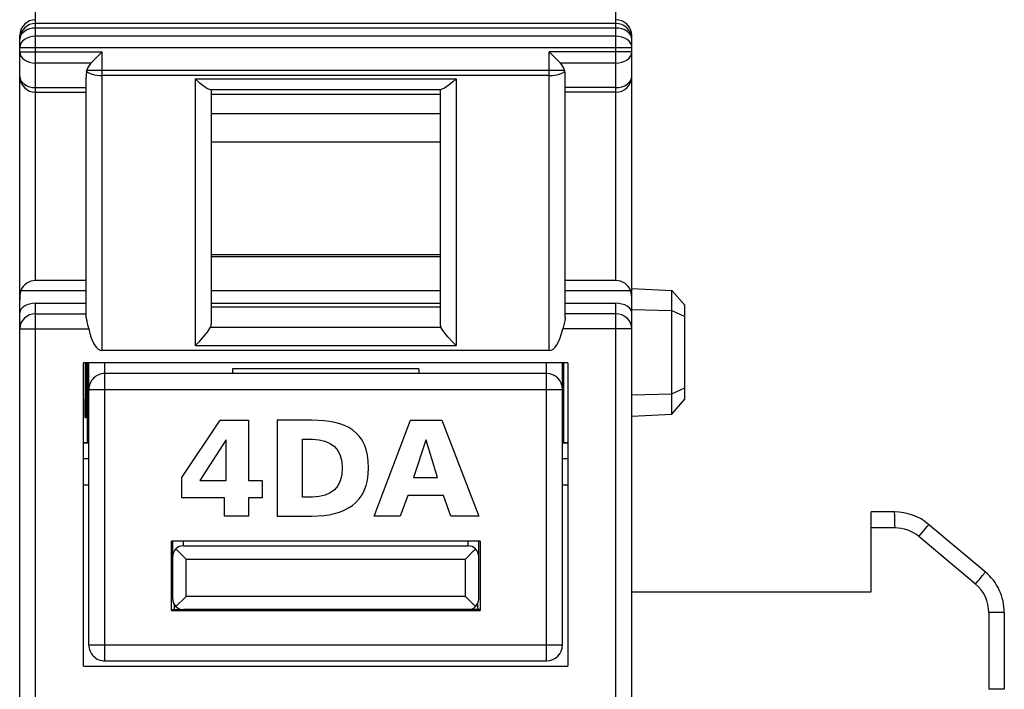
# Model space of a CAD drawing. Extents: x 0 to 188, y 0 to 176.
# Tile 24 of 33: x 0 to 19, y 129 to 141. Entities that reach past the tile are written whole.
import ezdxf

# ---------------------------------------------------------------- set-up
doc = ezdxf.new("R2010")
doc.units = 0
doc.header["$LTSCALE"] = 11.47995
doc.header["$MEASUREMENT"] = 0
doc.layers.get('0').update_dxf_attribs({"linetype": 'CONTINUOUS'})

msp = doc.modelspace()

# ---------------------------------------------------------------- linework, layer by layer
at = {"color": 7, "linetype": 'CONTINUOUS'}
for p, q in [((0.7998, 136.2037), (0.7998, 147.5932)), ((11.6998, 136.2037), (11.6998, 147.5932)), ((11.6998, 141.0375), (0.7998, 141.0375)), ((0.4998, 20.408), (0.4998, 140.8067)), ((11.6998, 140.9497), (0.7998, 140.9497)), ((11.6998, 140.796), (0.7998, 140.796)), ((11.9998, 140.0422), (11.9998, 140.8067)), ((0.4998, 140.5838), (11.9998, 140.5838)), ((0.4998, 140.5018), (2.0497, 140.5018)), ((1.8375, 140.2896), (2.0497, 140.5018)), ((2.0497, 134.888), (2.0497, 140.5018)), ((10.4499, 134.888), (10.4499, 140.5018)), ((10.6618, 140.2896), (10.4499, 140.5018)), ((11.9998, 140.5018), (10.4499, 140.5018)), ((1.8375, 140.2896), (0.7998, 140.2896)), ((11.6998, 140.2896), (10.6618, 140.2896)), ((1.7569, 140.1387), (1.7617, 140.1611)), ((1.7617, 140.1611), (10.7379, 140.1611)), ((10.4499, 140.0584), (2.0497, 140.0584)), ((10.7427, 140.1387), (10.7379, 140.1611)), ((1.7497, 135.5143), (1.7497, 140.0295)), ((3.7998, 139.995), (3.7998, 134.9872)), ((3.7998, 139.995), (3.8739, 139.9282)), ((3.7998, 139.995), (8.6998, 139.995)), ((3.8739, 139.9282), (3.9487, 139.8686)), ((3.9487, 139.8686), (3.9845, 139.8431)), ((8.5713, 139.8841), (8.5089, 139.8389)), ((8.6354, 139.9368), (8.5713, 139.8841)), ((8.6998, 139.995), (8.6354, 139.9368)), ((8.6998, 139.995), (8.6998, 134.9872)), ((10.7496, 135.5143), (10.7496, 140.0295)), ((11.9998, 20.408), (11.9998, 140.0412)), ((0.7998, 139.83), (1.7497, 139.83)), ((0.7998, 139.7421), (1.7497, 139.7421)), ((3.9845, 139.8431), (4.0186, 139.8217)), ((4.0186, 139.8217), (4.0424, 139.809)), ((4.0424, 139.809), (4.0641, 139.8007)), ((4.0641, 139.8007), (4.0816, 139.7976)), ((4.0816, 139.7976), (8.418, 139.7976)), ((4.0999, 139.7976), (4.0999, 135.3862)), ((4.0999, 139.7043), (8.3997, 139.7043)), ((8.3997, 139.7976), (8.3997, 135.3862)), ((8.4328, 139.7997), (8.418, 139.7976)), ((8.4511, 139.8062), (8.4328, 139.7997)), ((8.4786, 139.8204), (8.4511, 139.8062)), ((8.5089, 139.8389), (8.4786, 139.8204)), ((11.6998, 139.83), (10.7496, 139.83)), ((11.6998, 139.7421), (10.7496, 139.7421)), ((4.0999, 139.3453), (8.3997, 139.3453)), ((4.0999, 138.811), (8.3997, 138.811)), ((4.0999, 136.6963), (8.3997, 136.6963)), ((4.0999, 136.6581), (8.3997, 136.6581)), ((1.7497, 136.2037), (0.7998, 136.2037)), ((11.6998, 136.2037), (10.7496, 136.2037)), ((0.5208, 136.0197), (1.7497, 136.0197)), ((4.0999, 136.0197), (8.3997, 136.0197)), ((10.7496, 136.0197), (11.9788, 136.0197)), ((11.9998, 136.0583), (12.7502, 136.0187)), ((12.7502, 133.6974), (12.7502, 136.0187)), ((12.7502, 136.0187), (13, 135.7417)), ((0.7998, 125.7351), (0.7998, 135.7782)), ((0.7998, 135.7782), (1.7497, 135.7782)), ((4.0999, 135.7782), (8.3997, 135.7782)), ((4.0999, 135.7097), (8.3997, 135.7097)), ((10.7496, 135.7782), (11.6998, 135.7782)), ((11.6998, 127.6409), (11.6998, 135.7782)), ((11.9998, 135.658), (12.7502, 135.6418)), ((12.7502, 135.6418), (13, 135.5271)), ((13, 133.9747), (13, 135.7417)), ((0.7998, 135.5808), (1.7497, 135.5808)), ((1.7497, 135.5143), (1.7507, 135.4936)), ((1.7507, 135.4936), (1.7583, 135.4485)), ((1.7583, 135.4485), (1.7638, 135.4244)), ((1.7638, 135.4244), (1.7769, 135.3748)), ((10.7358, 135.4244), (10.7227, 135.3748)), ((10.7413, 135.4485), (10.7358, 135.4244)), ((10.7486, 135.4936), (10.7413, 135.4485)), ((10.7496, 135.5143), (10.7486, 135.4936)), ((11.6998, 135.5808), (10.7496, 135.5808)), ((0.4998, 135.2987), (1.7958, 135.2987)), ((1.7769, 135.3748), (1.7958, 135.2987)), ((4.0258, 135.2346), (4.0486, 135.2663)), ((4.0486, 135.2663), (4.0689, 135.2973)), ((4.0689, 135.2973), (4.0851, 135.3262)), ((4.0851, 135.3262), (8.4145, 135.3262)), ((8.4307, 135.2973), (8.4145, 135.3262)), ((8.4511, 135.2663), (8.4307, 135.2973)), ((8.4738, 135.2346), (8.4511, 135.2663)), ((10.7227, 135.3748), (10.7038, 135.2987)), ((11.9998, 135.2987), (10.7038, 135.2987)), ((3.7998, 134.9872), (3.8756, 135.062)), ((3.8756, 135.062), (3.9466, 135.1381)), ((3.9466, 135.1381), (3.9872, 135.186)), ((3.9872, 135.186), (4.0258, 135.2346)), ((8.512, 135.186), (8.4738, 135.2346)), ((8.553, 135.1381), (8.512, 135.186)), ((8.624, 135.062), (8.553, 135.1381)), ((8.6998, 134.9872), (8.624, 135.062)), ((10.4499, 134.888), (2.0497, 134.888)), ((3.7998, 134.9872), (8.6998, 134.9872)), ((1.6997, 128.958), (1.6997, 134.6582)), ((10.7999, 134.6582), (1.6997, 134.6582)), ((1.7273, 134.6582), (1.7273, 133.9847)), ((1.7435, 134.6582), (1.7435, 133.9851)), ((1.7755, 133.1582), (1.7755, 134.6582)), ((1.7999, 129.3583), (1.7999, 134.6582)), ((2.0997, 129.0582), (2.0997, 134.6582)), ((4.4999, 134.5452), (4.4999, 134.4581)), ((7.9998, 134.5452), (4.4999, 134.5452)), ((7.9998, 134.5452), (7.9998, 134.4581)), ((10.3996, 129.0582), (10.3996, 134.6582)), ((10.6997, 129.3583), (10.6997, 134.6582)), ((10.7241, 133.1582), (10.7241, 134.6582)), ((10.7999, 134.6582), (10.7999, 128.958)), ((10.3996, 134.4581), (2.0997, 134.4581)), ((1.7999, 134.158), (10.6997, 134.158)), ((12.7502, 134.0743), (13, 134.1894)), ((1.7273, 133.9847), (1.7435, 133.9851)), ((1.7286, 133.6226), (1.7273, 133.9847)), ((1.7435, 133.9851), (1.7421, 133.6233)), ((11.9998, 134.0581), (12.7502, 134.0743)), ((12.7502, 133.6974), (13, 133.9747)), ((1.7421, 133.6233), (1.7286, 133.6226)), ((3.5454, 132.5042), (4.2673, 133.5794)), ((4.2673, 133.5794), (4.7985, 133.5794)), ((4.7985, 133.5794), (4.7985, 132.4475)), ((7.1607, 131.7797), (7.8439, 133.5794)), ((7.8439, 133.5794), (8.4318, 133.5794)), ((8.4318, 133.5794), (9.1254, 131.7797)), ((11.9998, 133.6581), (12.7502, 133.6974)), ((4.3757, 133.2082), (3.8858, 132.4475)), ((4.3809, 133.2082), (4.3757, 133.2082)), ((4.3809, 132.4475), (4.3809, 133.2082)), ((8.1327, 133.2082), (7.9007, 132.5042)), ((8.1379, 133.2082), (8.1327, 133.2082)), ((8.3518, 132.5042), (8.1379, 133.2082)), ((1.7999, 133.1582), (1.6997, 133.1582)), ((1.7999, 133.1506), (1.6997, 133.1506)), ((10.7999, 133.1582), (10.6997, 133.1582)), ((10.7999, 133.1506), (10.6997, 133.1506)), ((1.6997, 132.8606), (1.7999, 132.8606)), ((10.6997, 132.8606), (10.7999, 132.8606)), ((3.5454, 132.1226), (3.5454, 132.5042)), ((7.9007, 132.5042), (8.3518, 132.5042)), ((1.6997, 132.3683), (1.7999, 132.3683)), ((3.8858, 132.4475), (4.3809, 132.4475)), ((4.7985, 132.4475), (5.0537, 132.4475)), ((5.0537, 132.4475), (5.0537, 132.1226)), ((10.6997, 132.3683), (10.7999, 132.3683)), ((4.3499, 132.1226), (3.5454, 132.1226)), ((4.3499, 131.7797), (4.3499, 132.1226)), ((4.7985, 132.1226), (4.7985, 131.7797)), ((5.0537, 132.1226), (4.7985, 132.1226)), ((7.7898, 132.1638), (7.648, 131.7797)), ((8.4654, 132.1638), (7.7898, 132.1638)), ((8.5994, 131.7797), (8.4654, 132.1638)), ((4.7985, 131.7797), (4.3499, 131.7797)), ((7.648, 131.7797), (7.1607, 131.7797)), ((9.1254, 131.7797), (8.5994, 131.7797)), ((16.4998, 130.358), (16.4998, 131.8581)), ((16.9356, 131.8581), (16.4998, 131.8581)), ((16.9463, 131.558), (16.4998, 131.558)), ((18.6427, 130.7315), (17.5785, 131.6241)), ((18.4601, 130.5017), (17.3962, 131.3943)), ((3.3499, 130.008), (3.3499, 131.3082)), ((9.1497, 131.3082), (3.3499, 131.3082)), ((3.3747, 130.2206), (3.3747, 131.3082)), ((3.5749, 131.2207), (3.5749, 131.3082)), ((3.5749, 131.2207), (8.9247, 131.2207)), ((8.9247, 131.2207), (8.9247, 131.3082)), ((9.1249, 130.2206), (9.1249, 131.3082)), ((9.1497, 131.3082), (9.1497, 130.008)), ((3.4333, 131.1621), (3.6248, 130.9706)), ((9.0663, 131.1621), (8.8748, 130.9706)), ((3.6248, 130.2706), (3.6248, 130.9706)), ((3.6248, 130.9706), (8.8748, 130.9706)), ((8.8748, 130.2706), (8.8748, 130.9706)), ((3.4333, 130.0794), (3.6248, 130.2706)), ((8.8748, 130.2706), (3.6248, 130.2706)), ((9.0663, 130.0794), (8.8748, 130.2706)), ((11.9998, 130.358), (16.4998, 130.358)), ((3.3999, 130.1238), (3.3999, 130.0208)), ((9.0998, 130.1238), (9.0998, 130.0208)), ((3.3499, 130.0208), (3.5735, 130.0208)), ((3.3499, 130.008), (9.1497, 130.008)), ((8.9247, 130.0208), (3.5749, 130.0208)), ((7.4499, 130.0208), (7.4499, 130.008)), ((7.5498, 130.008), (7.5498, 130.0208)), ((8.5499, 130.008), (8.5499, 130.0208)), ((8.6498, 130.0208), (8.6498, 130.008)), ((9.1497, 130.0208), (8.9258, 130.0208)), ((18.7102, 129.9653), (18.7102, 128.5242)), ((18.9999, 129.9653), (18.7102, 129.9653)), ((18.9999, 129.9653), (18.9999, 128.5242)), ((1.7999, 129.3583), (10.6997, 129.3583)), ((1.6997, 128.958), (10.7999, 128.958)), ((2.0997, 129.0582), (10.3996, 129.0582)), ((18.9999, 128.5242), (18.7102, 128.5242))]:
    msp.add_line(p, q, dxfattribs=at)
for centre, radius, start, end in [((0.7999, 140.8067), 0.3001, 90.00695, 179.99378), ((0.7999, 140.7374), 0.3001, 90.00633, 179.99367), ((11.6997, 140.8067), 0.3001, 0.00191, 89.99736), ((11.6998, 140.7374), 0.3001, 0.00202, 89.99798), ((2.0528, 140.076), 0.3032, 135.2211, 163.70633), ((10.4493, 140.0769), 0.3006, 16.25672, 45.02565), ((2.5742, 140.0297), 0.8245, 172.40591, 180.01509), ((0.7999, 140.0423), 0.3001, 180.00633, 269.99367), ((11.6998, 140.0422), 0.3001, 270.00202, 359.99798), ((0.7974, 135.9025), 0.3009, 89.53174, 157.00181), ((11.7023, 135.9026), 0.3008, 22.9888, 90.47765), ((11.1846, 135.8359), 0.8153, 0.23091, 13.03155), ((2.0998, 134.1583), 0.2998, 90.01118, 180.04947), ((10.3996, 134.158), 0.3001, 0.00633, 89.99367), ((16.9362, 130.8594), 0.9987, 49.97436, 90.03469), ((16.9465, 130.8582), 0.6998, 50.00803, 90.01638), ((3.5748, 131.0206), 0.2001, 89.98066, 180.00988), ((8.9248, 131.0206), 0.2001, 359.99067, 90.01943), ((17.999, 129.965), 1.0009, 0.01739, 49.97974), ((18.0099, 129.9653), 0.7003, 0.00148, 49.99435), ((2.0997, 129.358), 0.2998, 179.95151, 269.99457), ((10.3996, 129.3583), 0.3001, 270.00058, 359.99268)]:
    msp.add_arc(centre, radius, start, end, dxfattribs=at)
for points in [[(0.7998, 140.9497), (0.6341, 140.9497), (0.4998, 140.8546), (0.4998, 140.7374)], [(0.7998, 140.796), (0.6341, 140.796), (0.4998, 140.7009), (0.4998, 140.5838)], [(11.9998, 140.7374), (11.9998, 140.8546), (11.8655, 140.9497), (11.6998, 140.9497)], [(11.9998, 140.5838), (11.9998, 140.7009), (11.8655, 140.796), (11.6998, 140.796)], [(0.4998, 140.5018), (0.4998, 140.3843), (0.6341, 140.2896), (0.7998, 140.2896)], [(11.6998, 140.2896), (11.8655, 140.2896), (11.9998, 140.3843), (11.9998, 140.5018)], [(1.7569, 140.1387), (1.7876, 140.0918), (1.9092, 140.0584), (2.0497, 140.0584)], [(10.4499, 140.0584), (10.5905, 140.0584), (10.7121, 140.0918), (10.7427, 140.1387)], [(10.7496, 140.0295), (10.7496, 140.066), (10.7475, 140.1025), (10.7427, 140.1387)], [(0.4998, 140.0422), (0.4998, 139.9251), (0.6341, 139.83), (0.7998, 139.83)], [(11.6998, 139.83), (11.8655, 139.83), (11.9998, 139.9251), (11.9998, 140.0422)], [(0.5208, 136.0197), (0.507, 135.9605), (0.5001, 135.9002), (0.4998, 135.8392)], [(0.7998, 135.7782), (0.6341, 135.7782), (0.4998, 135.6979), (0.4998, 135.5991)], [(11.9998, 135.5991), (11.9998, 135.6979), (11.8655, 135.7782), (11.6998, 135.7782)], [(0.7998, 135.5808), (0.6341, 135.5808), (0.4998, 135.4544), (0.4998, 135.2987)], [(11.9998, 135.2987), (11.9998, 135.4544), (11.8655, 135.5808), (11.6998, 135.5808)], [(1.7958, 135.2987), (1.8506, 135.043), (1.9467, 134.888), (2.0497, 134.888)], [(4.0851, 135.3262), (4.0947, 135.3448), (4.0996, 135.3652), (4.0999, 135.3862)], [(8.3997, 135.3862), (8.4001, 135.3652), (8.4049, 135.3448), (8.4145, 135.3262)], [(10.4499, 134.888), (10.5529, 134.888), (10.649, 135.043), (10.7038, 135.2987)], [(16.9463, 131.558), (16.9463, 131.7237), (16.9415, 131.8581), (16.9356, 131.8581)], [(17.3962, 131.3943), (17.501, 131.5194), (17.5819, 131.6214), (17.5785, 131.6241)], [(18.4601, 130.5017), (18.5648, 130.6264), (18.6458, 130.7287), (18.6427, 130.7315)], [(3.3747, 130.2206), (3.3747, 130.11), (3.4643, 130.0208), (3.5749, 130.0208)], [(8.9247, 130.0208), (9.0353, 130.0208), (9.1249, 130.11), (9.1249, 130.2206)]]:
    msp.add_open_spline(points, degree=3, dxfattribs=at)
for points in [[(5.3353, 133.5794), (5.3353, 133.5794), (5.9902, 133.5794), (5.9902, 133.5794), (6.6167, 133.5794), (7.0551, 133.3835), (7.0551, 132.6873), (7.0551, 132.0143), (6.604, 131.7797), (5.9902, 131.7797), (5.9902, 131.7797), (5.3353, 131.7797), (5.3353, 131.7797), (5.3353, 131.7797), (5.3353, 133.5794), (5.3353, 133.5794)], [(5.8149, 132.1356), (5.8149, 132.1356), (6.0006, 132.1356), (6.0006, 132.1356), (6.359, 132.1356), (6.56, 132.3211), (6.56, 132.6795), (6.56, 133.038), (6.3513, 133.2235), (6.0006, 133.2235), (6.0006, 133.2235), (5.8149, 133.2235), (5.8149, 133.2235), (5.8149, 133.2235), (5.8149, 132.1356), (5.8149, 132.1356)]]:
    msp.add_open_spline(points, degree=3, knots=[0, 0, 0, 0, 1, 1, 1, 2, 2, 2, 3, 3, 3, 4, 4, 4, 5, 5, 5, 5], dxfattribs=at)

doc.saveas('drawing.dxf')
